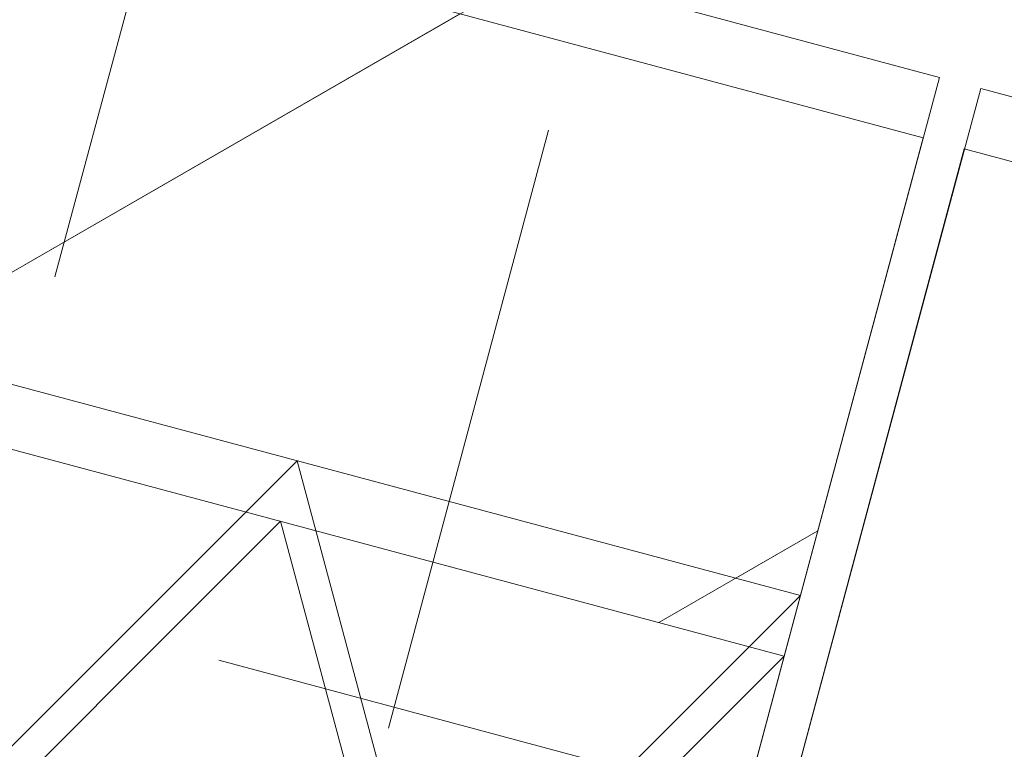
# Model space of a CAD drawing. Header units: millimetres. Extents: x -7616 to 74263, y -34032 to 21987.
# Tile 20 of 60: x 46013 to 46406, y -23567 to -23276. Entities that reach past the tile are written whole.
import ezdxf

# ---------------------------------------------------------------- set-up
doc = ezdxf.new("R2010")
doc.units = ezdxf.units.MM
doc.header["$LTSCALE"] = 508
doc.linetypes.add('Dash Style-2', pattern=[0.694425, 0.48607, -0.208355])
doc.linetypes.add('Dash Style-6', pattern=[1.04164, 0.625, -0.20828, 0.06943, -0.13893])
for name, color, linetype, lineweight in [('(00) tekening-stramien-algemeen', 7, 'Dash Style-6', 0), ('(04) bouwaanvraag-brandweer-bestaand-WBDBO 60min', 1, 'Dash Style-2', 0), ('(22) binnenwanden-X kalkzandsteen', 1, 'Continuous', 0), ('(__) constructies_materialen-K isolatie', 8, 'Continuous', 0), ('None', 7, 'Continuous', 0)]:
    doc.layers.add(name, color=color, linetype=linetype, lineweight=lineweight)

# ---------------------------------------------------------------- blocks, each defined once
blk = doc.blocks.new('Isolatie Object-6')
at = {"layer": '(__) constructies_materialen-K isolatie', "color": 2, "lineweight": 0, "transparency": 33554687, "flags": 128}
blk.add_lwpolyline([(0, 90), (3850.67, 90), (3850.67, -90), (0, -90)], close=True, dxfattribs=at)
blk.add_lwpolyline([(0, -90), (103.92, 90), (207.85, -90), (207.85, -90), (311.77, 90), (415.69, -90), (415.69, -90), (519.62, 90), (623.54, -90), (623.54, -90), (727.46, 90), (831.39, -90), (831.39, -90), (935.31, 90), (1039.23, -90), (1039.23, -90), (1143.16, 90), (1247.08, -90), (1247.08, -90), (1351, 90), (1454.93, -90), (1454.93, -90), (1558.85, 90)], dxfattribs=at)
blk = doc.blocks.new('Group-58-1')
at = {"layer": 'None', "color": 17, "lineweight": 0, "transparency": 33554687, "flags": 128}
blk.add_lwpolyline([(17.01, 83), (3292.99, 83), (3292.99, -215.53), (17.01, -215.53)], close=True, dxfattribs=at)
blk = doc.blocks.new('bu-b-02 verdieping uitvoering')
at = {"layer": 'None', "color": 17, "transparency": 33554687}
blk.add_blockref('Group-58-1', (0, 0), dxfattribs=at)
blk = doc.blocks.new('blok b-v2-gevel_constructie')
at = {"layer": '(22) binnenwanden-X kalkzandsteen', "linetype": 'Continuous', "lineweight": 0, "transparency": 33554687}
h = blk.add_hatch(dxfattribs=at)
h.set_pattern_fill('(__)F kzs 1_100', color=253, style=0, pattern_type=2)
h.set_pattern_definition([(45, (0, 0), (-176.777, 176.777), [])])
h.paths.add_polyline_path([(3620, 330), (3620, 544), (-230.67, 544), (-230.67, 330)])
at = {"layer": '(22) binnenwanden-X kalkzandsteen', "color": 3, "lineweight": 0, "transparency": 33554687, "flags": 128}
blk.add_lwpolyline([(3620, 330), (3620, 544), (-230.67, 544), (-230.67, 330)], close=True, dxfattribs=at)
at = {"layer": '(__) constructies_materialen-K isolatie', "color": 2, "rotation": 180}
blk.add_blockref('Isolatie Object-6', (3620, 240), dxfattribs=at)
at = {"layer": 'None', "color": 17, "transparency": 33554687, "rotation": 180}
blk.add_blockref('bu-b-02 verdieping uitvoering', (6929.99, 328.47), dxfattribs=at)
blk = doc.blocks.new('blok B 02 (2D)')
at = {"layer": '(04) bouwaanvraag-brandweer-bestaand-WBDBO 60min', "color": 6, "lineweight": 0, "transparency": 33554687, "flags": 128}
blk.add_lwpolyline([(54605.01, -0.02), (54605.01, 8306.64), (50955.01, 8306.64), (50955.01, -0.02), (50205.01, -1299.05)], dxfattribs=at)
at = {"layer": 'None', "color": 17, "transparency": 33554687}
blk.add_blockref('blok b-v2-gevel_constructie', (47480.01, -0.02), dxfattribs=at)
blk = doc.blocks.new('Group-91-1')
at = {"layer": '(00) tekening-stramien-algemeen', "color": 2, "lineweight": 0, "transparency": 33554687}
blk.add_line((71038.03, -10800), (-1886.06, -10800), dxfattribs=at)
blk = doc.blocks.new('Stramien blok B')
at = {"layer": '(00) tekening-stramien-algemeen', "color": 2, "lineweight": 0, "transparency": 33554687}
blk.add_line((50510, 1818.88), (50510, -14997.57), dxfattribs=at)
at = {"layer": 'None', "color": 17, "transparency": 33554687}
blk.add_blockref('Group-91-1', (0, 0), dxfattribs=at)

msp = doc.modelspace()

# ---------------------------------------------------------------- block references
at = {"layer": 'None', "color": 17, "transparency": 33554687}
for name, p, rotation in [('Stramien blok B', (0, 0), 344.9999645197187), ('blok B 02 (2D)', (-3125.94, -10622.93), 344.9999999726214), ('blok b-v2-gevel_constructie', (42742.75, -22887.56), 344.9999673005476)]:
    msp.add_blockref(name, p, dxfattribs=dict(at, rotation=rotation))

doc.saveas('drawing.dxf')
